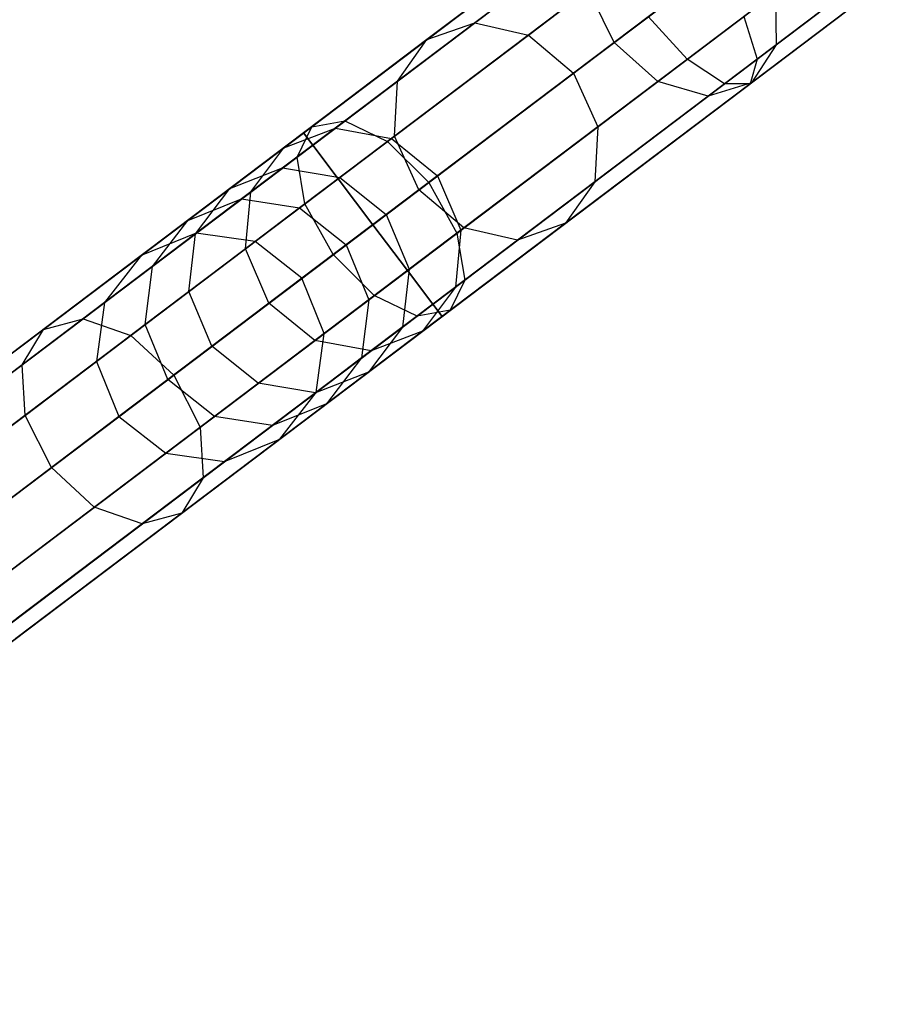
# Model space of a CAD drawing. Extents: x -129 to 129, y -127 to 130.
# Tile 25 of 188: x -68 to -60, y -54 to -46. Entities that reach past the tile are written whole.
import ezdxf

# ---------------------------------------------------------------- set-up
doc = ezdxf.new("R2010")
doc.units = 0
doc.header["$LTSCALE"] = 25.4
doc.layers.get('0').update_dxf_attribs({"linetype": 'CONTINUOUS'})

# ---------------------------------------------------------------- blocks, each defined once
blk = doc.blocks.new('NOME_B_PM2_STL')
at = {"color": 0}
for p, q in [((83.3569, -34.1126, 524.5779), (43.456, -64.2443, 524.5779)), ((83.3569, -34.1126, 524.5779), (43.456, -64.2443, 524.5779)), ((43.456, -64.2443, 344.5779), (83.3569, -34.1126, 344.5779)), ((43.456, -64.2443, 344.5779), (83.3569, -34.1126, 344.5779)), ((83.4376, -34.2195, 525.0779), (43.5367, -64.3513, 525.0779)), ((83.4376, -34.2195, 525.0779), (43.5367, -64.3513, 525.0779)), ((83.4376, -34.2195, 524.0779), (43.5367, -64.3513, 524.0779)), ((83.4376, -34.2195, 524.0779), (43.5367, -64.3513, 524.0779)), ((43.5367, -64.3513, 344.0779), (83.4376, -34.2195, 344.0779)), ((43.5367, -64.3513, 344.0779), (83.4376, -34.2195, 344.0779)), ((43.5367, -64.3513, 345.0779), (83.4376, -34.2195, 345.0779)), ((43.5367, -64.3513, 345.0779), (83.4376, -34.2195, 345.0779)), ((83.6582, -34.5116, 525.4439), (43.7573, -64.6433, 525.4439)), ((83.6582, -34.5116, 525.4439), (43.7573, -64.6433, 525.4439)), ((83.6582, -34.5116, 523.7119), (43.7573, -64.6433, 523.7119)), ((83.6582, -34.5116, 523.7119), (43.7573, -64.6433, 523.7119)), ((43.7573, -64.6433, 343.7118), (83.6582, -34.5116, 343.7118)), ((43.7573, -64.6433, 343.7118), (83.6582, -34.5116, 343.7118)), ((43.7573, -64.6433, 345.4439), (83.6582, -34.5116, 345.4439)), ((43.7573, -64.6433, 345.4439), (83.6582, -34.5116, 345.4439)), ((83.9595, -34.9106, 523.5779), (44.0586, -65.0424, 523.5779)), ((83.9595, -34.9106, 525.5779), (44.0586, -65.0424, 525.5779)), ((83.9595, -34.9106, 525.5779), (44.0586, -65.0424, 525.5779)), ((83.9595, -34.9106, 523.5779), (44.0586, -65.0424, 523.5779)), ((44.0586, -65.0424, 345.5779), (83.9595, -34.9106, 345.5779)), ((44.0586, -65.0424, 343.5779), (83.9595, -34.9106, 343.5779)), ((44.0586, -65.0424, 343.5779), (83.9595, -34.9106, 343.5779)), ((44.0586, -65.0424, 345.5779), (83.9595, -34.9106, 345.5779)), ((84.2608, -35.3096, 523.7119), (44.36, -65.4414, 523.7119)), ((84.2608, -35.3096, 523.7119), (44.36, -65.4414, 523.7119)), ((84.2608, -35.3096, 525.4439), (44.36, -65.4414, 525.4439)), ((84.2608, -35.3096, 525.4439), (44.36, -65.4414, 525.4439)), ((44.36, -65.4414, 345.4439), (84.2608, -35.3096, 345.4439)), ((44.36, -65.4414, 345.4439), (84.2608, -35.3096, 345.4439)), ((44.36, -65.4414, 343.7118), (84.2608, -35.3096, 343.7118)), ((44.36, -65.4414, 343.7118), (84.2608, -35.3096, 343.7118)), ((84.4814, -35.6017, 524.0779), (44.5805, -65.7335, 524.0779)), ((84.4814, -35.6017, 524.0779), (44.5805, -65.7335, 524.0779)), ((84.4814, -35.6017, 525.0779), (44.5805, -65.7335, 525.0779)), ((84.4814, -35.6017, 525.0779), (44.5805, -65.7335, 525.0779)), ((44.5805, -65.7335, 345.0779), (84.4814, -35.6017, 345.0779)), ((44.5805, -65.7335, 345.0779), (84.4814, -35.6017, 345.0779)), ((44.5805, -65.7335, 344.0779), (84.4814, -35.6017, 344.0779)), ((44.5805, -65.7335, 344.0779), (84.4814, -35.6017, 344.0779)), ((84.5621, -35.7086, 524.5779), (44.6613, -65.8404, 524.5779)), ((84.5621, -35.7086, 524.5779), (44.6613, -65.8404, 524.5779)), ((44.6613, -65.8404, 344.5779), (84.5621, -35.7086, 344.5779)), ((44.6613, -65.8404, 344.5779), (84.5621, -35.7086, 344.5779)), ((79.4176, -37.0874, 327.5779), (64.9089, -48.0439, 327.5779)), ((79.4176, -37.0874, 327.5779), (64.9089, -48.0439, 327.5779)), ((79.4984, -37.1943, 328.0779), (64.9896, -48.1508, 328.0779)), ((79.4984, -37.1943, 328.0779), (64.9896, -48.1508, 328.0779)), ((79.4984, -37.1943, 327.0779), (64.9896, -48.1508, 327.0779)), ((79.4984, -37.1943, 327.0779), (64.9896, -48.1508, 327.0779)), ((79.7189, -37.4864, 328.4439), (65.2102, -48.4429, 328.4439)), ((79.7189, -37.4864, 328.4439), (65.2102, -48.4429, 328.4439)), ((79.7189, -37.4864, 326.7119), (65.2102, -48.4429, 326.7119)), ((79.7189, -37.4864, 326.7119), (65.2102, -48.4429, 326.7119)), ((80.0203, -37.8854, 326.5779), (65.5115, -48.8419, 326.5779)), ((80.0203, -37.8854, 328.5779), (65.5115, -48.8419, 328.5779)), ((80.0203, -37.8854, 328.5779), (65.5115, -48.8419, 328.5779)), ((80.0203, -37.8854, 326.5779), (65.5115, -48.8419, 326.5779)), ((80.3216, -38.2844, 326.7119), (65.8129, -49.2409, 326.7119)), ((80.3216, -38.2844, 326.7119), (65.8129, -49.2409, 326.7119)), ((80.3216, -38.2844, 328.4439), (65.8129, -49.2409, 328.4439)), ((80.3216, -38.2844, 328.4439), (65.8129, -49.2409, 328.4439)), ((80.5422, -38.5765, 327.0779), (66.0334, -49.533, 327.0779)), ((80.5422, -38.5765, 327.0779), (66.0334, -49.533, 327.0779)), ((80.5422, -38.5765, 328.0779), (66.0334, -49.533, 328.0779)), ((80.5422, -38.5765, 328.0779), (66.0334, -49.533, 328.0779)), ((80.6229, -38.6834, 327.5779), (66.1142, -49.6399, 327.5779)), ((80.6229, -38.6834, 327.5779), (66.1142, -49.6399, 327.5779)), ((66.3984, -47.0869, 37.0527), (68.8856, -45.2087, 33.3165)), ((66.3984, -47.0869, 37.0527), (68.8856, -45.2087, 33.3165)), ((68.2461, -47.4034, 542.0833), (71.1647, -45.1994, 541.0576)), ((68.2461, -47.4034, 542.0833), (71.1647, -45.1994, 541.0576)), ((65.9818, -47.2336, 36.7828), (68.5327, -45.3073, 32.9508)), ((65.9818, -47.2336, 36.7828), (68.5327, -45.3073, 32.9508)), ((66.8649, -47.1933, 37.2503), (69.3054, -45.3504, 33.5842)), ((66.8649, -47.1933, 37.2503), (69.3054, -45.3504, 33.5842)), ((68.8554, -47.402, 543.3595), (71.5829, -45.3423, 542.4009)), ((68.8554, -47.402, 543.3595), (71.5829, -45.3423, 542.4009)), ((68.5708, -47.6168, 542.4252), (71.4382, -45.4515, 541.4175)), ((68.5708, -47.6168, 542.4252), (71.4382, -45.4515, 541.4175)), ((68.7938, -47.6163, 542.8924), (71.5913, -45.5038, 541.9092)), ((68.7938, -47.6163, 542.8924), (71.5913, -45.5038, 541.9092)), ((65.7267, -47.5942, 36.513), (68.3413, -45.6197, 32.5851)), ((65.7267, -47.5942, 36.513), (68.3413, -45.6197, 32.5851)), ((69.6796, -45.6943, 33.6821), (67.2562, -47.5243, 37.3226)), ((69.6796, -45.6943, 33.6821), (67.2562, -47.5243, 37.3226)), ((69.6516, -45.7154, 688.0758), (67.61, -47.2572, 685.69)), ((69.6516, -45.7154, 688.0758), (67.61, -47.2572, 685.69)), ((70.9142, -45.8472, 686.8974), (69.0183, -47.2789, 684.682)), ((70.9142, -45.8472, 686.8974), (69.0183, -47.2789, 684.682)), ((67.9745, -45.8967, 684.682), (66.3984, -47.0869, 682.103)), ((67.9745, -45.8967, 684.682), (66.3984, -47.0869, 682.103)), ((64.9797, -47.9904, 544.4948), (67.5886, -46.0203, 542.8924)), ((64.9797, -47.9904, 544.4948), (67.5886, -46.0203, 542.8924)), ((65.2679, -47.9406, 544.9218), (67.8116, -46.0198, 543.3595)), ((65.2679, -47.9406, 544.9218), (67.8116, -46.0198, 543.3595)), ((67.5983, -46.0129, 685.018), (65.9818, -47.2336, 682.3729)), ((67.5983, -46.0129, 685.018), (65.9818, -47.2336, 682.3729)), ((68.4114, -46.0255, 684.436), (66.8649, -47.1933, 681.9055)), ((68.4114, -46.0255, 684.436), (66.8649, -47.1933, 681.9055)), ((65.7013, -48.072, 36.3154), (68.3627, -46.0622, 32.3174)), ((65.7013, -48.072, 36.3154), (68.3627, -46.0622, 32.3174)), ((70.0191, -46.0645, 687.9706), (67.9905, -47.5964, 685.6)), ((70.0191, -46.0645, 687.9706), (67.9905, -47.5964, 685.6)), ((67.4676, -47.9913, 37.2503), (69.908, -46.1484, 33.5842)), ((67.4676, -47.9913, 37.2503), (69.908, -46.1484, 33.5842)), ((70.748, -46.1406, 687.2902), (68.8036, -47.609, 685.018)), ((70.748, -46.1406, 687.2902), (68.8036, -47.609, 685.018)), ((64.8529, -48.254, 544.0676), (67.527, -46.2346, 542.4252)), ((64.8529, -48.254, 544.0676), (67.527, -46.2346, 542.4252)), ((65.6404, -48.118, 545.2344), (68.1363, -46.2332, 543.7015)), ((65.6404, -48.118, 545.2344), (68.1363, -46.2332, 543.7015)), ((70.4204, -46.2201, 687.683), (68.4273, -47.7252, 685.354)), ((70.4204, -46.2201, 687.683), (68.4273, -47.7252, 685.354)), ((67.3836, -46.343, 685.354), (65.7267, -47.5942, 682.6428)), ((67.3836, -46.343, 685.354), (65.7267, -47.5942, 682.6428)), ((67.2562, -47.5243, 681.8331), (68.7919, -46.3647, 684.346)), ((67.2562, -47.5243, 681.8331), (68.7919, -46.3647, 684.346)), ((65.9127, -48.539, 36.2431), (68.5911, -46.5163, 32.2194)), ((65.9127, -48.539, 36.2431), (68.5911, -46.5163, 32.2194)), ((64.9216, -48.6608, 543.755), (67.6435, -46.6054, 542.0833)), ((64.9216, -48.6608, 543.755), (67.6435, -46.6054, 542.0833)), ((68.4757, -46.6034, 543.8267), (65.9973, -48.475, 545.3489)), ((68.4757, -46.6034, 543.8267), (65.9973, -48.475, 545.3489)), ((67.4422, -48.4691, 37.0527), (69.9294, -46.5909, 33.3165)), ((67.4422, -48.4691, 37.0527), (69.9294, -46.5909, 33.3165)), ((67.3878, -46.7984, 685.6), (65.7013, -48.072, 682.8403)), ((67.3878, -46.7984, 685.6), (65.7013, -48.072, 682.8403)), ((67.61, -47.2572, 685.69), (67.3878, -46.7984, 685.6)), ((67.61, -47.2572, 685.69), (67.3878, -46.7984, 685.6)), ((66.304, -48.87, 36.3154), (68.9653, -46.8603, 32.3174)), ((66.304, -48.87, 36.3154), (68.9653, -46.8603, 32.3174)), ((69.014, -46.8235, 684.436), (67.4676, -47.9913, 681.9055)), ((69.014, -46.8235, 684.436), (67.4676, -47.9913, 681.9055)), ((69.014, -46.8235, 684.436), (69.0183, -47.2789, 684.682)), ((69.014, -46.8235, 684.436), (69.0183, -47.2789, 684.682)), ((67.1871, -48.8297, 36.7828), (69.738, -46.9033, 32.9508)), ((67.1871, -48.8297, 36.7828), (69.738, -46.9033, 32.9508)), ((65.1673, -49.1018, 543.6406), (67.9067, -47.0332, 541.9581)), ((65.1673, -49.1018, 543.6406), (67.9067, -47.0332, 541.9581)), ((66.243, -48.916, 545.2344), (68.7389, -47.0312, 543.7015)), ((66.243, -48.916, 545.2344), (68.7389, -47.0312, 543.7015)), ((66.7705, -48.9764, 36.513), (69.3851, -47.0019, 32.5851)), ((66.7705, -48.9764, 36.513), (69.3851, -47.0019, 32.5851)), ((68.2461, -47.4034, 542.0833), (67.9067, -47.0332, 541.9581)), ((68.2461, -47.4034, 542.0833), (67.9067, -47.0332, 541.9581)), ((68.7389, -47.0312, 543.7015), (68.8554, -47.402, 543.3595)), ((68.7389, -47.0312, 543.7015), (68.8554, -47.402, 543.3595)), ((64.7269, -48.3492, 41.4442), (66.3984, -47.0869, 37.0527)), ((64.7269, -48.3492, 41.4442), (66.3984, -47.0869, 37.0527)), ((66.3984, -47.0869, 682.103), (65.1859, -48.0026, 679.2319)), ((66.3984, -47.0869, 682.103), (65.1859, -48.0026, 679.2319)), ((65.9818, -47.2336, 682.3729), (66.3984, -47.0869, 682.103)), ((65.9818, -47.2336, 682.3729), (66.3984, -47.0869, 682.103)), ((65.9818, -47.2336, 36.7828), (66.3984, -47.0869, 37.0527)), ((65.9818, -47.2336, 36.7828), (66.3984, -47.0869, 37.0527)), ((66.3984, -47.0869, 682.103), (66.8649, -47.1933, 681.9055)), ((66.3984, -47.0869, 682.103), (66.8649, -47.1933, 681.9055)), ((66.3984, -47.0869, 37.0527), (66.8649, -47.1933, 37.2503)), ((66.3984, -47.0869, 37.0527), (66.8649, -47.1933, 37.2503)), ((64.2674, -48.5283, 41.287), (65.9818, -47.2336, 36.7828)), ((64.2674, -48.5283, 41.287), (65.9818, -47.2336, 36.7828)), ((65.9818, -47.2336, 682.3729), (64.7382, -48.1728, 679.4282)), ((65.9818, -47.2336, 682.3729), (64.7382, -48.1728, 679.4282)), ((65.2247, -48.4319, 41.5594), (66.8649, -47.1933, 37.2503)), ((65.2247, -48.4319, 41.5594), (66.8649, -47.1933, 37.2503)), ((66.8649, -47.1933, 681.9055), (65.6751, -48.0918, 679.0883)), ((66.8649, -47.1933, 681.9055), (65.6751, -48.0918, 679.0883)), ((65.7267, -47.5942, 682.6428), (65.9818, -47.2336, 682.3729)), ((65.7267, -47.5942, 682.6428), (65.9818, -47.2336, 682.3729)), ((65.7267, -47.5942, 36.513), (65.9818, -47.2336, 36.7828)), ((65.7267, -47.5942, 36.513), (65.9818, -47.2336, 36.7828)), ((66.8649, -47.1933, 681.9055), (67.2562, -47.5243, 681.8331)), ((66.8649, -47.1933, 681.9055), (67.2562, -47.5243, 681.8331)), ((66.8649, -47.1933, 37.2503), (67.2562, -47.5243, 37.3226)), ((66.8649, -47.1933, 37.2503), (67.2562, -47.5243, 37.3226)), ((67.61, -47.2572, 685.69), (65.9127, -48.539, 682.9126)), ((67.61, -47.2572, 685.69), (65.9127, -48.539, 682.9126)), ((69.0183, -47.2789, 684.682), (67.4422, -48.4691, 682.103)), ((69.0183, -47.2789, 684.682), (67.4422, -48.4691, 682.103)), ((67.9905, -47.5964, 685.6), (67.61, -47.2572, 685.69)), ((67.9905, -47.5964, 685.6), (67.61, -47.2572, 685.69)), ((69.0183, -47.2789, 684.682), (68.8036, -47.609, 685.018)), ((69.0183, -47.2789, 684.682), (68.8036, -47.609, 685.018)), ((65.5243, -49.4588, 543.755), (68.2461, -47.4034, 542.0833)), ((65.5243, -49.4588, 543.755), (68.2461, -47.4034, 542.0833)), ((66.3117, -49.3228, 544.9218), (68.8554, -47.402, 543.3595)), ((66.3117, -49.3228, 544.9218), (68.8554, -47.402, 543.3595)), ((68.5708, -47.6168, 542.4252), (68.2461, -47.4034, 542.0833)), ((68.5708, -47.6168, 542.4252), (68.2461, -47.4034, 542.0833)), ((68.8554, -47.402, 543.3595), (68.7938, -47.6163, 542.8924)), ((68.8554, -47.402, 543.3595), (68.7938, -47.6163, 542.8924)), ((67.2562, -47.5243, 37.3226), (65.6275, -48.7543, 41.6015)), ((67.2562, -47.5243, 37.3226), (65.6275, -48.7543, 41.6015)), ((66.0748, -48.4165, 679.0356), (67.2562, -47.5243, 681.8331)), ((66.0748, -48.4165, 679.0356), (67.2562, -47.5243, 681.8331)), ((67.2562, -47.5243, 681.8331), (67.4676, -47.9913, 681.9055)), ((67.2562, -47.5243, 681.8331), (67.4676, -47.9913, 681.9055)), ((67.2562, -47.5243, 37.3226), (67.4676, -47.9913, 37.2503)), ((67.2562, -47.5243, 37.3226), (67.4676, -47.9913, 37.2503)), ((63.9694, -48.9212, 41.1297), (65.7267, -47.5942, 36.513)), ((63.9694, -48.9212, 41.1297), (65.7267, -47.5942, 36.513)), ((65.7267, -47.5942, 682.6428), (64.4519, -48.5568, 679.6245)), ((65.7267, -47.5942, 682.6428), (64.4519, -48.5568, 679.6245)), ((65.7013, -48.072, 682.8403), (65.7267, -47.5942, 682.6428)), ((65.7013, -48.072, 682.8403), (65.7267, -47.5942, 682.6428)), ((65.7013, -48.072, 36.3154), (65.7267, -47.5942, 36.513)), ((65.7013, -48.072, 36.3154), (65.7267, -47.5942, 36.513)), ((65.8967, -49.6362, 544.0676), (68.5708, -47.6168, 542.4252)), ((65.8967, -49.6362, 544.0676), (68.5708, -47.6168, 542.4252)), ((66.185, -49.5864, 544.4948), (68.7938, -47.6163, 542.8924)), ((66.185, -49.5864, 544.4948), (68.7938, -47.6163, 542.8924)), ((67.9905, -47.5964, 685.6), (66.304, -48.87, 682.8403)), ((67.9905, -47.5964, 685.6), (66.304, -48.87, 682.8403)), ((68.8036, -47.609, 685.018), (67.1871, -48.8297, 682.3729)), ((68.8036, -47.609, 685.018), (67.1871, -48.8297, 682.3729)), ((68.4273, -47.7252, 685.354), (67.9905, -47.5964, 685.6)), ((68.4273, -47.7252, 685.354), (67.9905, -47.5964, 685.6)), ((68.8036, -47.609, 685.018), (68.4273, -47.7252, 685.354)), ((68.8036, -47.609, 685.018), (68.4273, -47.7252, 685.354)), ((68.7938, -47.6163, 542.8924), (68.5708, -47.6168, 542.4252)), ((68.7938, -47.6163, 542.8924), (68.5708, -47.6168, 542.4252)), ((68.4273, -47.7252, 685.354), (66.7705, -48.9764, 682.6428)), ((68.4273, -47.7252, 685.354), (66.7705, -48.9764, 682.6428)), ((62.6459, -49.7528, 546.6631), (64.9797, -47.9904, 544.4948)), ((62.6459, -49.7528, 546.6631), (64.9797, -47.9904, 544.4948)), ((62.9924, -49.659, 547.036), (65.2679, -47.9406, 544.9218)), ((62.9924, -49.659, 547.036), (65.2679, -47.9406, 544.9218)), ((65.1859, -48.0026, 679.2319), (64.3705, -48.6183, 676.1484)), ((65.1859, -48.0026, 679.2319), (64.3705, -48.6183, 676.1484)), ((64.7382, -48.1728, 679.4282), (65.1859, -48.0026, 679.2319)), ((64.7382, -48.1728, 679.4282), (65.1859, -48.0026, 679.2319)), ((64.8529, -48.254, 544.0676), (64.9797, -47.9904, 544.4948)), ((64.8529, -48.254, 544.0676), (64.9797, -47.9904, 544.4948)), ((64.9797, -47.9904, 544.4948), (65.2679, -47.9406, 544.9218)), ((64.9797, -47.9904, 544.4948), (65.2679, -47.9406, 544.9218)), ((65.1859, -48.0026, 679.2319), (65.6751, -48.0918, 679.0883)), ((65.1859, -48.0026, 679.2319), (65.6751, -48.0918, 679.0883)), ((65.2679, -47.9406, 544.9218), (65.6404, -48.118, 545.2344)), ((65.2679, -47.9406, 544.9218), (65.6404, -48.118, 545.2344)), ((65.8274, -49.2299, 41.5594), (67.4676, -47.9913, 37.2503)), ((65.8274, -49.2299, 41.5594), (67.4676, -47.9913, 37.2503)), ((67.4676, -47.9913, 681.9055), (66.2778, -48.8898, 679.0883)), ((67.4676, -47.9913, 681.9055), (66.2778, -48.8898, 679.0883)), ((67.4676, -47.9913, 681.9055), (67.4422, -48.4691, 682.103)), ((67.4676, -47.9913, 681.9055), (67.4422, -48.4691, 682.103)), ((67.4676, -47.9913, 37.2503), (67.4422, -48.4691, 37.0527)), ((67.4676, -47.9913, 37.2503), (67.4422, -48.4691, 37.0527)), ((64.9089, -48.0439, 327.5779), (61.2024, -50.8429, 327.0311)), ((64.9089, -48.0439, 327.5779), (61.2024, -50.8429, 327.0311)), ((63.9127, -49.4227, 41.0146), (65.7013, -48.072, 36.3154)), ((63.9127, -49.4227, 41.0146), (65.7013, -48.072, 36.3154)), ((65.7013, -48.072, 682.8403), (64.4039, -49.0518, 679.7681)), ((65.7013, -48.072, 682.8403), (64.4039, -49.0518, 679.7681)), ((65.6751, -48.0918, 679.0883), (64.8751, -48.696, 676.0626)), ((65.6751, -48.0918, 679.0883), (64.8751, -48.696, 676.0626)), ((64.9089, -48.0439, 327.5779), (64.9896, -48.1508, 328.0779)), ((64.9896, -48.1508, 327.0779), (64.9089, -48.0439, 327.5779)), ((64.9089, -48.0439, 327.5779), (64.9896, -48.1508, 328.0779)), ((64.9896, -48.1508, 327.0779), (64.9089, -48.0439, 327.5779)), ((65.6751, -48.0918, 679.0883), (66.0748, -48.4165, 679.0356)), ((65.6751, -48.0918, 679.0883), (66.0748, -48.4165, 679.0356)), ((65.9127, -48.539, 682.9126), (65.7013, -48.072, 682.8403)), ((65.9127, -48.539, 682.9126), (65.7013, -48.072, 682.8403)), ((65.9127, -48.539, 36.2431), (65.7013, -48.072, 36.3154)), ((65.9127, -48.539, 36.2431), (65.7013, -48.072, 36.3154)), ((64.9896, -48.1508, 328.0779), (61.1905, -51.0198, 327.5174)), ((64.9896, -48.1508, 328.0779), (61.1905, -51.0198, 327.5174)), ((64.9896, -48.1508, 327.0779), (61.3758, -50.8798, 326.5447)), ((64.9896, -48.1508, 327.0779), (61.3758, -50.8798, 326.5447)), ((63.4076, -49.8041, 547.309), (65.6404, -48.118, 545.2344)), ((63.4076, -49.8041, 547.309), (65.6404, -48.118, 545.2344)), ((64.7382, -48.1728, 679.4282), (63.9019, -48.8043, 676.2656)), ((64.7382, -48.1728, 679.4282), (63.9019, -48.8043, 676.2656)), ((64.4519, -48.5568, 679.6245), (64.7382, -48.1728, 679.4282)), ((64.4519, -48.5568, 679.6245), (64.7382, -48.1728, 679.4282)), ((64.9896, -48.1508, 328.0779), (65.2102, -48.4429, 328.4439)), ((65.2102, -48.4429, 326.7119), (64.9896, -48.1508, 327.0779)), ((64.9896, -48.1508, 328.0779), (65.2102, -48.4429, 328.4439)), ((65.2102, -48.4429, 326.7119), (64.9896, -48.1508, 327.0779)), ((65.6404, -48.118, 545.2344), (65.9973, -48.475, 545.3489)), ((65.6404, -48.118, 545.2344), (65.9973, -48.475, 545.3489)), ((62.4608, -50.0605, 546.2903), (64.8529, -48.254, 544.0676)), ((62.4608, -50.0605, 546.2903), (64.8529, -48.254, 544.0676)), ((64.9216, -48.6608, 543.755), (64.8529, -48.254, 544.0676)), ((64.9216, -48.6608, 543.755), (64.8529, -48.254, 544.0676)), ((63.9749, -48.917, 46.2176), (64.7269, -48.3492, 41.4442)), ((63.9749, -48.917, 46.2176), (64.7269, -48.3492, 41.4442)), ((64.2674, -48.5283, 41.287), (64.7269, -48.3492, 41.4442)), ((64.2674, -48.5283, 41.287), (64.7269, -48.3492, 41.4442)), ((64.7269, -48.3492, 41.4442), (65.2247, -48.4319, 41.5594)), ((64.7269, -48.3492, 41.4442), (65.2247, -48.4319, 41.5594)), ((64.4869, -48.9891, 46.2431), (65.2247, -48.4319, 41.5594)), ((64.4869, -48.9891, 46.2431), (65.2247, -48.4319, 41.5594)), ((65.2247, -48.4319, 41.5594), (65.6275, -48.7543, 41.6015)), ((65.2247, -48.4319, 41.5594), (65.6275, -48.7543, 41.6015)), ((65.2803, -49.0165, 676.0312), (66.0748, -48.4165, 679.0356)), ((65.2803, -49.0165, 676.0312), (66.0748, -48.4165, 679.0356)), ((66.0748, -48.4165, 679.0356), (66.2778, -48.8898, 679.0883)), ((66.0748, -48.4165, 679.0356), (66.2778, -48.8898, 679.0883)), ((65.2102, -48.4429, 328.4439), (61.3432, -51.3631, 327.8734)), ((65.2102, -48.4429, 328.4439), (61.3432, -51.3631, 327.8734)), ((65.2102, -48.4429, 326.7119), (61.6642, -51.1207, 326.1887)), ((65.2102, -48.4429, 326.7119), (61.6642, -51.1207, 326.1887)), ((63.4962, -49.1107, 46.1827), (64.2674, -48.5283, 41.287)), ((63.4962, -49.1107, 46.1827), (64.2674, -48.5283, 41.287)), ((65.9973, -48.475, 545.3489), (63.7802, -50.1494, 547.4089)), ((65.9973, -48.475, 545.3489), (63.7802, -50.1494, 547.4089)), ((63.9694, -48.9212, 41.1297), (64.2674, -48.5283, 41.287)), ((63.9694, -48.9212, 41.1297), (64.2674, -48.5283, 41.287)), ((65.2102, -48.4429, 328.4439), (65.5115, -48.8419, 328.5779)), ((65.5115, -48.8419, 326.5779), (65.2102, -48.4429, 326.7119)), ((65.2102, -48.4429, 328.4439), (65.5115, -48.8419, 328.5779)), ((65.5115, -48.8419, 326.5779), (65.2102, -48.4429, 326.7119)), ((65.7707, -49.7314, 41.4442), (67.4422, -48.4691, 37.0527)), ((65.7707, -49.7314, 41.4442), (67.4422, -48.4691, 37.0527)), ((65.9973, -48.475, 545.3489), (66.243, -48.916, 545.2344)), ((65.9973, -48.475, 545.3489), (66.243, -48.916, 545.2344)), ((67.4422, -48.4691, 682.103), (66.2297, -49.3848, 679.2319)), ((67.4422, -48.4691, 682.103), (66.2297, -49.3848, 679.2319)), ((67.4422, -48.4691, 682.103), (67.1871, -48.8297, 682.3729)), ((67.4422, -48.4691, 682.103), (67.1871, -48.8297, 682.3729)), ((67.4422, -48.4691, 37.0527), (67.1871, -48.8297, 36.7828)), ((67.4422, -48.4691, 37.0527), (67.1871, -48.8297, 36.7828)), ((64.4519, -48.5568, 679.6245), (63.5947, -49.2042, 676.3828)), ((64.4519, -48.5568, 679.6245), (63.5947, -49.2042, 676.3828)), ((64.1125, -49.8984, 40.9724), (65.9127, -48.539, 36.2431)), ((64.1125, -49.8984, 40.9724), (65.9127, -48.539, 36.2431)), ((64.4039, -49.0518, 679.7681), (64.4519, -48.5568, 679.6245)), ((64.4039, -49.0518, 679.7681), (64.4519, -48.5568, 679.6245)), ((65.9127, -48.539, 682.9126), (64.6068, -49.5251, 679.8207)), ((65.9127, -48.539, 682.9126), (64.6068, -49.5251, 679.8207)), ((66.304, -48.87, 682.8403), (65.9127, -48.539, 682.9126)), ((66.304, -48.87, 682.8403), (65.9127, -48.539, 682.9126)), ((66.304, -48.87, 36.3154), (65.9127, -48.539, 36.2431)), ((66.304, -48.87, 36.3154), (65.9127, -48.539, 36.2431)), ((62.4867, -50.4996, 546.0173), (64.9216, -48.6608, 543.755)), ((62.4867, -50.4996, 546.0173), (64.9216, -48.6608, 543.755)), ((63.9019, -48.8043, 676.2656), (64.3705, -48.6183, 676.1484)), ((63.9019, -48.8043, 676.2656), (64.3705, -48.6183, 676.1484)), ((64.3705, -48.6183, 676.1484), (63.9749, -48.917, 672.9381)), ((64.3705, -48.6183, 676.1484), (63.9749, -48.917, 672.9381)), ((64.3705, -48.6183, 676.1484), (64.8751, -48.696, 676.0626)), ((64.3705, -48.6183, 676.1484), (64.8751, -48.696, 676.0626)), ((64.8751, -48.696, 676.0626), (64.4869, -48.9891, 672.9126)), ((64.8751, -48.696, 676.0626), (64.4869, -48.9891, 672.9126)), ((64.8751, -48.696, 676.0626), (65.2803, -49.0165, 676.0312)), ((64.8751, -48.696, 676.0626), (65.2803, -49.0165, 676.0312)), ((65.1673, -49.1018, 543.6406), (64.9216, -48.6608, 543.755)), ((65.1673, -49.1018, 543.6406), (64.9216, -48.6608, 543.755)), ((65.6275, -48.7543, 41.6015), (64.8949, -49.3076, 46.2525)), ((65.6275, -48.7543, 41.6015), (64.8949, -49.3076, 46.2525)), ((65.6275, -48.7543, 41.6015), (65.8274, -49.2299, 41.5594)), ((65.6275, -48.7543, 41.6015), (65.8274, -49.2299, 41.5594)), ((65.5115, -48.8419, 328.5779), (61.6197, -51.7809, 328.0037)), ((65.5115, -48.8419, 328.5779), (61.6197, -51.7809, 328.0037)), ((61.9903, -51.501, 326.0584), (65.5115, -48.8419, 326.5779)), ((61.9903, -51.501, 326.0584), (65.5115, -48.8419, 326.5779)), ((63.9019, -48.8043, 676.2656), (63.4962, -49.1107, 672.973)), ((63.9019, -48.8043, 676.2656), (63.4962, -49.1107, 672.973)), ((63.5947, -49.2042, 676.3828), (63.9019, -48.8043, 676.2656)), ((63.5947, -49.2042, 676.3828), (63.9019, -48.8043, 676.2656)), ((64.5153, -50.2207, 41.0146), (66.304, -48.87, 36.3154)), ((64.5153, -50.2207, 41.0146), (66.304, -48.87, 36.3154)), ((66.304, -48.87, 682.8403), (65.0065, -49.8498, 679.7681)), ((66.304, -48.87, 682.8403), (65.0065, -49.8498, 679.7681)), ((65.4727, -50.1243, 41.287), (67.1871, -48.8297, 36.7828)), ((65.4727, -50.1243, 41.287), (67.1871, -48.8297, 36.7828)), ((65.8129, -49.2409, 326.7119), (65.5115, -48.8419, 326.5779)), ((65.5115, -48.8419, 328.5779), (65.8129, -49.2409, 328.4439)), ((65.8129, -49.2409, 326.7119), (65.5115, -48.8419, 326.5779)), ((65.5115, -48.8419, 328.5779), (65.8129, -49.2409, 328.4439)), ((67.1871, -48.8297, 682.3729), (65.9435, -49.7688, 679.4282)), ((67.1871, -48.8297, 682.3729), (65.9435, -49.7688, 679.4282)), ((66.7705, -48.9764, 682.6428), (66.304, -48.87, 682.8403)), ((66.7705, -48.9764, 682.6428), (66.304, -48.87, 682.8403)), ((66.7705, -48.9764, 36.513), (66.304, -48.87, 36.3154)), ((66.7705, -48.9764, 36.513), (66.304, -48.87, 36.3154)), ((67.1871, -48.8297, 682.3729), (66.7705, -48.9764, 682.6428)), ((67.1871, -48.8297, 682.3729), (66.7705, -48.9764, 682.6428)), ((67.1871, -48.8297, 36.7828), (66.7705, -48.9764, 36.513)), ((67.1871, -48.8297, 36.7828), (66.7705, -48.9764, 36.513)), ((49.4662, -59.8735, 306.2176), (63.9749, -48.917, 46.2176)), ((49.4662, -59.8735, 306.2176), (63.9749, -48.917, 46.2176)), ((63.9749, -48.917, 672.9381), (57.8366, -53.5525, 562.9381)), ((63.9749, -48.917, 672.9381), (57.8366, -53.5525, 562.9381)), ((63.1789, -49.5182, 46.1479), (63.9694, -48.9212, 41.1297)), ((63.1789, -49.5182, 46.1479), (63.9694, -48.9212, 41.1297)), ((63.9749, -48.917, 672.9381), (63.4962, -49.1107, 672.973)), ((63.9749, -48.917, 672.9381), (63.4962, -49.1107, 672.973)), ((63.9749, -48.917, 46.2176), (63.4962, -49.1107, 46.1827)), ((63.9749, -48.917, 46.2176), (63.4962, -49.1107, 46.1827)), ((63.9127, -49.4227, 41.0146), (63.9694, -48.9212, 41.1297)), ((63.9127, -49.4227, 41.0146), (63.9694, -48.9212, 41.1297)), ((64.4869, -48.9891, 672.9126), (63.9749, -48.917, 672.9381)), ((64.4869, -48.9891, 672.9126), (63.9749, -48.917, 672.9381)), ((64.4869, -48.9891, 46.2431), (63.9749, -48.917, 46.2176)), ((64.4869, -48.9891, 46.2431), (63.9749, -48.917, 46.2176)), ((64.0102, -50.6022, 547.309), (66.243, -48.916, 545.2344)), ((64.0102, -50.6022, 547.309), (66.243, -48.916, 545.2344)), ((66.2778, -48.8898, 679.0883), (65.4777, -49.494, 676.0626)), ((66.2778, -48.8898, 679.0883), (65.4777, -49.494, 676.0626)), ((66.2778, -48.8898, 679.0883), (66.2297, -49.3848, 679.2319)), ((66.2778, -48.8898, 679.0883), (66.2297, -49.3848, 679.2319)), ((66.243, -48.916, 545.2344), (66.3117, -49.3228, 544.9218)), ((66.243, -48.916, 545.2344), (66.3117, -49.3228, 544.9218)), ((49.9782, -59.9456, 306.2431), (64.4869, -48.9891, 46.2431)), ((49.9782, -59.9456, 306.2431), (64.4869, -48.9891, 46.2431)), ((64.4869, -48.9891, 672.9126), (58.3486, -53.6245, 562.9126)), ((64.4869, -48.9891, 672.9126), (58.3486, -53.6245, 562.9126)), ((64.8949, -49.3076, 672.9033), (64.4869, -48.9891, 672.9126)), ((64.8949, -49.3076, 672.9033), (64.4869, -48.9891, 672.9126)), ((64.8949, -49.3076, 46.2525), (64.4869, -48.9891, 46.2431)), ((64.8949, -49.3076, 46.2525), (64.4869, -48.9891, 46.2431)), ((64.8949, -49.3076, 672.9033), (65.2803, -49.0165, 676.0312)), ((64.8949, -49.3076, 672.9033), (65.2803, -49.0165, 676.0312)), ((65.0132, -50.3035, 41.1297), (66.7705, -48.9764, 36.513)), ((65.0132, -50.3035, 41.1297), (66.7705, -48.9764, 36.513)), ((65.2803, -49.0165, 676.0312), (65.4777, -49.494, 676.0626)), ((65.2803, -49.0165, 676.0312), (65.4777, -49.494, 676.0626)), ((66.7705, -48.9764, 682.6428), (65.4957, -49.939, 679.6245)), ((66.7705, -48.9764, 682.6428), (65.4957, -49.939, 679.6245)), ((48.9874, -60.0672, 306.1827), (63.4962, -49.1107, 46.1827)), ((48.9874, -60.0672, 306.1827), (63.4962, -49.1107, 46.1827)), ((63.4962, -49.1107, 672.973), (57.3579, -53.7462, 562.973)), ((63.4962, -49.1107, 672.973), (57.3579, -53.7462, 562.973)), ((62.7168, -50.9524, 545.9174), (65.1673, -49.1018, 543.6406)), ((62.7168, -50.9524, 545.9174), (65.1673, -49.1018, 543.6406)), ((63.4962, -49.1107, 672.973), (63.1789, -49.5182, 673.0079)), ((63.4962, -49.1107, 672.973), (63.1789, -49.5182, 673.0079)), ((63.4962, -49.1107, 46.1827), (63.1789, -49.5182, 46.1479)), ((63.4962, -49.1107, 46.1827), (63.1789, -49.5182, 46.1479)), ((64.4039, -49.0518, 679.7681), (63.5314, -49.7107, 676.4686)), ((64.4039, -49.0518, 679.7681), (63.5314, -49.7107, 676.4686)), ((64.6068, -49.5251, 679.8207), (64.4039, -49.0518, 679.7681)), ((64.6068, -49.5251, 679.8207), (64.4039, -49.0518, 679.7681)), ((65.5243, -49.4588, 543.755), (65.1673, -49.1018, 543.6406)), ((65.5243, -49.4588, 543.755), (65.1673, -49.1018, 543.6406)), ((63.5947, -49.2042, 676.3828), (63.1789, -49.5182, 673.0079)), ((63.5947, -49.2042, 676.3828), (63.1789, -49.5182, 673.0079)), ((63.5314, -49.7107, 676.4686), (63.5947, -49.2042, 676.3828)), ((63.5314, -49.7107, 676.4686), (63.5947, -49.2042, 676.3828)), ((65.8129, -49.2409, 328.4439), (61.9458, -52.1611, 327.8734)), ((65.8129, -49.2409, 328.4439), (61.9458, -52.1611, 327.8734)), ((65.8129, -49.2409, 326.7119), (62.2668, -51.9187, 326.1887)), ((65.8129, -49.2409, 326.7119), (62.2668, -51.9187, 326.1887)), ((65.0895, -49.7871, 46.2431), (65.8274, -49.2299, 41.5594)), ((65.0895, -49.7871, 46.2431), (65.8274, -49.2299, 41.5594)), ((65.8274, -49.2299, 41.5594), (65.7707, -49.7314, 41.4442)), ((65.8274, -49.2299, 41.5594), (65.7707, -49.7314, 41.4442)), ((66.0334, -49.533, 327.0779), (65.8129, -49.2409, 326.7119)), ((65.8129, -49.2409, 328.4439), (66.0334, -49.533, 328.0779)), ((66.0334, -49.533, 327.0779), (65.8129, -49.2409, 326.7119)), ((65.8129, -49.2409, 328.4439), (66.0334, -49.533, 328.0779)), ((50.3861, -60.264, 306.2525), (64.8949, -49.3076, 46.2525)), ((50.3861, -60.264, 306.2525), (64.8949, -49.3076, 46.2525)), ((64.8949, -49.3076, 672.9033), (58.7566, -53.943, 562.9033)), ((64.8949, -49.3076, 672.9033), (58.7566, -53.943, 562.9033)), ((64.0362, -51.0412, 547.036), (66.3117, -49.3228, 544.9218)), ((64.0362, -51.0412, 547.036), (66.3117, -49.3228, 544.9218)), ((65.0895, -49.7871, 672.9126), (64.8949, -49.3076, 672.9033)), ((65.0895, -49.7871, 672.9126), (64.8949, -49.3076, 672.9033)), ((65.0895, -49.7871, 46.2431), (64.8949, -49.3076, 46.2525)), ((65.0895, -49.7871, 46.2431), (64.8949, -49.3076, 46.2525)), ((66.3117, -49.3228, 544.9218), (66.185, -49.5864, 544.4948)), ((66.3117, -49.3228, 544.9218), (66.185, -49.5864, 544.4948)), ((63.0894, -51.2976, 546.0173), (65.5243, -49.4588, 543.755)), ((63.0894, -51.2976, 546.0173), (65.5243, -49.4588, 543.755)), ((63.1081, -50.0303, 46.1223), (63.9127, -49.4227, 41.0146)), ((63.1081, -50.0303, 46.1223), (63.9127, -49.4227, 41.0146)), ((64.1125, -49.8984, 40.9724), (63.9127, -49.4227, 41.0146)), ((64.1125, -49.8984, 40.9724), (63.9127, -49.4227, 41.0146)), ((66.2297, -49.3848, 679.2319), (65.4143, -50.0005, 676.1484)), ((66.2297, -49.3848, 679.2319), (65.4143, -50.0005, 676.1484)), ((65.8967, -49.6362, 544.0676), (65.5243, -49.4588, 543.755)), ((65.8967, -49.6362, 544.0676), (65.5243, -49.4588, 543.755)), ((66.2297, -49.3848, 679.2319), (65.9435, -49.7688, 679.4282)), ((66.2297, -49.3848, 679.2319), (65.9435, -49.7688, 679.4282)), ((48.6701, -60.4747, 306.1479), (63.1789, -49.5182, 46.1479)), ((48.6701, -60.4747, 306.1479), (63.1789, -49.5182, 46.1479)), ((63.1789, -49.5182, 673.0079), (57.0406, -54.1536, 563.0079)), ((63.1789, -49.5182, 673.0079), (57.0406, -54.1536, 563.0079)), ((66.0334, -49.533, 328.0779), (62.2343, -52.402, 327.5174)), ((66.0334, -49.533, 328.0779), (62.2343, -52.402, 327.5174)), ((66.0334, -49.533, 327.0779), (62.4196, -52.262, 326.5447)), ((66.0334, -49.533, 327.0779), (62.4196, -52.262, 326.5447)), ((63.1789, -49.5182, 673.0079), (63.1081, -50.0303, 673.0334)), ((63.1789, -49.5182, 673.0079), (63.1081, -50.0303, 673.0334)), ((63.1789, -49.5182, 46.1479), (63.1081, -50.0303, 46.1223)), ((63.1789, -49.5182, 46.1479), (63.1081, -50.0303, 46.1223)), ((64.6068, -49.5251, 679.8207), (63.7287, -50.1882, 676.5)), ((64.6068, -49.5251, 679.8207), (63.7287, -50.1882, 676.5)), ((65.0065, -49.8498, 679.7681), (64.6068, -49.5251, 679.8207)), ((65.0065, -49.8498, 679.7681), (64.6068, -49.5251, 679.8207)), ((65.4777, -49.494, 676.0626), (65.0895, -49.7871, 672.9126)), ((65.4777, -49.494, 676.0626), (65.0895, -49.7871, 672.9126)), ((65.4777, -49.494, 676.0626), (65.4143, -50.0005, 676.1484)), ((65.4777, -49.494, 676.0626), (65.4143, -50.0005, 676.1484)), ((66.1142, -49.6399, 327.5779), (66.0334, -49.533, 327.0779)), ((66.0334, -49.533, 328.0779), (66.1142, -49.6399, 327.5779)), ((66.1142, -49.6399, 327.5779), (66.0334, -49.533, 327.0779)), ((66.0334, -49.533, 328.0779), (66.1142, -49.6399, 327.5779)), ((66.1142, -49.6399, 327.5779), (62.4077, -52.4389, 327.0311)), ((66.1142, -49.6399, 327.5779), (62.4077, -52.4389, 327.0311)), ((63.5045, -51.4427, 546.2903), (65.8967, -49.6362, 544.0676)), ((63.5045, -51.4427, 546.2903), (65.8967, -49.6362, 544.0676)), ((63.8511, -51.3489, 546.6631), (66.185, -49.5864, 544.4948)), ((63.8511, -51.3489, 546.6631), (66.185, -49.5864, 544.4948)), ((66.185, -49.5864, 544.4948), (65.8967, -49.6362, 544.0676)), ((66.185, -49.5864, 544.4948), (65.8967, -49.6362, 544.0676)), ((61.0605, -51.1179, 549.6321), (62.9924, -49.659, 547.036)), ((61.0605, -51.1179, 549.6321), (62.9924, -49.659, 547.036)), ((62.6459, -49.7528, 546.6631), (62.9924, -49.659, 547.036)), ((62.6459, -49.7528, 546.6631), (62.9924, -49.659, 547.036)), ((62.9924, -49.659, 547.036), (63.4076, -49.8041, 547.309)), ((62.9924, -49.659, 547.036), (63.4076, -49.8041, 547.309)), ((63.5314, -49.7107, 676.4686), (63.1081, -50.0303, 673.0334)), ((63.5314, -49.7107, 676.4686), (63.1081, -50.0303, 673.0334)), ((63.7287, -50.1882, 676.5), (63.5314, -49.7107, 676.4686)), ((63.7287, -50.1882, 676.5), (63.5314, -49.7107, 676.4686)), ((50.5808, -60.7436, 306.2431), (65.0895, -49.7871, 46.2431)), ((50.5808, -60.7436, 306.2431), (65.0895, -49.7871, 46.2431)), ((65.0895, -49.7871, 672.9126), (58.9512, -54.4226, 562.9126)), ((65.0895, -49.7871, 672.9126), (58.9512, -54.4226, 562.9126)), ((60.6644, -51.2492, 549.3259), (62.6459, -49.7528, 546.6631)), ((60.6644, -51.2492, 549.3259), (62.6459, -49.7528, 546.6631)), ((61.5119, -51.2357, 549.8564), (63.4076, -49.8041, 547.309)), ((61.5119, -51.2357, 549.8564), (63.4076, -49.8041, 547.309)), ((62.4608, -50.0605, 546.2903), (62.6459, -49.7528, 546.6631)), ((62.4608, -50.0605, 546.2903), (62.6459, -49.7528, 546.6631)), ((63.4076, -49.8041, 547.309), (63.7802, -50.1494, 547.4089)), ((63.4076, -49.8041, 547.309), (63.7802, -50.1494, 547.4089)), ((65.0187, -50.2993, 46.2176), (65.7707, -49.7314, 41.4442)), ((65.0187, -50.2993, 46.2176), (65.7707, -49.7314, 41.4442)), ((65.0187, -50.2993, 672.9381), (65.0895, -49.7871, 672.9126)), ((65.0187, -50.2993, 672.9381), (65.0895, -49.7871, 672.9126)), ((65.0187, -50.2993, 46.2176), (65.0895, -49.7871, 46.2431)), ((65.0187, -50.2993, 46.2176), (65.0895, -49.7871, 46.2431)), ((65.9435, -49.7688, 679.4282), (65.1072, -50.4004, 676.2656)), ((65.9435, -49.7688, 679.4282), (65.1072, -50.4004, 676.2656)), ((65.7707, -49.7314, 41.4442), (65.4727, -50.1243, 41.287)), ((65.7707, -49.7314, 41.4442), (65.4727, -50.1243, 41.287)), ((65.9435, -49.7688, 679.4282), (65.4957, -49.939, 679.6245)), ((65.9435, -49.7688, 679.4282), (65.4957, -49.939, 679.6245)), ((65.0065, -49.8498, 679.7681), (64.134, -50.5087, 676.4686)), ((65.0065, -49.8498, 679.7681), (64.134, -50.5087, 676.4686)), ((65.4957, -49.939, 679.6245), (65.0065, -49.8498, 679.7681)), ((65.4957, -49.939, 679.6245), (65.0065, -49.8498, 679.7681)), ((63.3027, -50.5099, 46.113), (64.1125, -49.8984, 40.9724)), ((63.3027, -50.5099, 46.113), (64.1125, -49.8984, 40.9724)), ((64.5153, -50.2207, 41.0146), (64.1125, -49.8984, 40.9724)), ((64.5153, -50.2207, 41.0146), (64.1125, -49.8984, 40.9724)), ((65.4957, -49.939, 679.6245), (64.6385, -50.5864, 676.3828)), ((65.4957, -49.939, 679.6245), (64.6385, -50.5864, 676.3828)), ((48.5993, -60.9868, 306.1223), (63.1081, -50.0303, 46.1223)), ((48.5993, -60.9868, 306.1223), (63.1081, -50.0303, 46.1223)), ((63.1081, -50.0303, 673.0334), (56.9698, -54.6658, 563.0334)), ((63.1081, -50.0303, 673.0334), (56.9698, -54.6658, 563.0334)), ((60.4297, -51.5942, 549.0195), (62.4608, -50.0605, 546.2903)), ((60.4297, -51.5942, 549.0195), (62.4608, -50.0605, 546.2903)), ((62.4867, -50.4996, 546.0173), (62.4608, -50.0605, 546.2903)), ((62.4867, -50.4996, 546.0173), (62.4608, -50.0605, 546.2903)), ((63.1081, -50.0303, 673.0334), (63.3027, -50.5099, 673.0427)), ((63.1081, -50.0303, 673.0334), (63.3027, -50.5099, 673.0427)), ((63.1081, -50.0303, 46.1223), (63.3027, -50.5099, 46.113)), ((63.1081, -50.0303, 46.1223), (63.3027, -50.5099, 46.113)), ((65.4143, -50.0005, 676.1484), (65.0187, -50.2993, 672.9381)), ((65.4143, -50.0005, 676.1484), (65.0187, -50.2993, 672.9381)), ((65.4143, -50.0005, 676.1484), (65.1072, -50.4004, 676.2656)), ((65.4143, -50.0005, 676.1484), (65.1072, -50.4004, 676.2656)), ((63.7802, -50.1494, 547.4089), (61.8978, -51.5709, 549.9385)), ((63.7802, -50.1494, 547.4089), (61.8978, -51.5709, 549.9385)), ((63.7802, -50.1494, 547.4089), (64.0102, -50.6022, 547.309)), ((63.7802, -50.1494, 547.4089), (64.0102, -50.6022, 547.309)), ((64.7014, -50.7067, 46.1827), (65.4727, -50.1243, 41.287)), ((64.7014, -50.7067, 46.1827), (65.4727, -50.1243, 41.287)), ((65.4727, -50.1243, 41.287), (65.0132, -50.3035, 41.1297)), ((65.4727, -50.1243, 41.287), (65.0132, -50.3035, 41.1297)), ((63.7287, -50.1882, 676.5), (63.3027, -50.5099, 673.0427)), ((63.7287, -50.1882, 676.5), (63.3027, -50.5099, 673.0427)), ((63.7107, -50.8284, 46.1223), (64.5153, -50.2207, 41.0146)), ((63.7107, -50.8284, 46.1223), (64.5153, -50.2207, 41.0146)), ((64.134, -50.5087, 676.4686), (63.7287, -50.1882, 676.5)), ((64.134, -50.5087, 676.4686), (63.7287, -50.1882, 676.5)), ((65.0132, -50.3035, 41.1297), (64.5153, -50.2207, 41.0146)), ((65.0132, -50.3035, 41.1297), (64.5153, -50.2207, 41.0146)), ((50.51, -61.2557, 306.2176), (65.0187, -50.2993, 46.2176)), ((50.51, -61.2557, 306.2176), (65.0187, -50.2993, 46.2176)), ((65.0187, -50.2993, 672.9381), (58.8804, -54.9347, 562.9381)), ((65.0187, -50.2993, 672.9381), (58.8804, -54.9347, 562.9381)), ((64.2227, -50.9004, 46.1479), (65.0132, -50.3035, 41.1297)), ((64.2227, -50.9004, 46.1479), (65.0132, -50.3035, 41.1297)), ((64.7014, -50.7067, 672.973), (65.0187, -50.2993, 672.9381)), ((64.7014, -50.7067, 672.973), (65.0187, -50.2993, 672.9381)), ((64.7014, -50.7067, 46.1827), (65.0187, -50.2993, 46.2176)), ((64.7014, -50.7067, 46.1827), (65.0187, -50.2993, 46.2176)), ((65.1072, -50.4004, 676.2656), (64.6385, -50.5864, 676.3828)), ((65.1072, -50.4004, 676.2656), (64.6385, -50.5864, 676.3828)), ((65.1072, -50.4004, 676.2656), (64.7014, -50.7067, 672.973)), ((65.1072, -50.4004, 676.2656), (64.7014, -50.7067, 672.973)), ((48.794, -61.4664, 306.113), (63.3027, -50.5099, 46.113)), ((48.794, -61.4664, 306.113), (63.3027, -50.5099, 46.113)), ((63.3027, -50.5099, 673.0427), (57.1644, -55.1453, 563.0427)), ((63.3027, -50.5099, 673.0427), (57.1644, -55.1453, 563.0427)), ((60.4195, -52.0607, 548.7953), (62.4867, -50.4996, 546.0173)), ((60.4195, -52.0607, 548.7953), (62.4867, -50.4996, 546.0173)), ((62.7168, -50.9524, 545.9174), (62.4867, -50.4996, 546.0173)), ((62.7168, -50.9524, 545.9174), (62.4867, -50.4996, 546.0173)), ((63.3027, -50.5099, 673.0427), (63.7107, -50.8284, 673.0334)), ((63.3027, -50.5099, 673.0427), (63.7107, -50.8284, 673.0334)), ((63.3027, -50.5099, 46.113), (63.7107, -50.8284, 46.1223)), ((63.3027, -50.5099, 46.113), (63.7107, -50.8284, 46.1223)), ((64.134, -50.5087, 676.4686), (63.7107, -50.8284, 673.0334)), ((64.134, -50.5087, 676.4686), (63.7107, -50.8284, 673.0334)), ((64.6385, -50.5864, 676.3828), (64.134, -50.5087, 676.4686)), ((64.6385, -50.5864, 676.3828), (64.134, -50.5087, 676.4686)), ((62.1146, -52.0337, 549.8564), (64.0102, -50.6022, 547.309)), ((62.1146, -52.0337, 549.8564), (64.0102, -50.6022, 547.309)), ((64.0102, -50.6022, 547.309), (64.0362, -51.0412, 547.036)), ((64.0102, -50.6022, 547.309), (64.0362, -51.0412, 547.036)), ((64.6385, -50.5864, 676.3828), (64.2227, -50.9004, 673.0079)), ((64.6385, -50.5864, 676.3828), (64.2227, -50.9004, 673.0079)), ((50.1927, -61.6632, 306.1827), (64.7014, -50.7067, 46.1827)), ((50.1927, -61.6632, 306.1827), (64.7014, -50.7067, 46.1827)), ((64.7014, -50.7067, 672.973), (58.5631, -55.3422, 562.973)), ((64.7014, -50.7067, 672.973), (58.5631, -55.3422, 562.973)), ((64.2227, -50.9004, 673.0079), (64.7014, -50.7067, 672.973)), ((64.2227, -50.9004, 673.0079), (64.7014, -50.7067, 672.973)), ((64.2227, -50.9004, 46.1479), (64.7014, -50.7067, 46.1827)), ((64.2227, -50.9004, 46.1479), (64.7014, -50.7067, 46.1827)), ((49.202, -61.7849, 306.1223), (63.7107, -50.8284, 46.1223)), ((49.202, -61.7849, 306.1223), (63.7107, -50.8284, 46.1223)), ((63.7107, -50.8284, 673.0334), (57.5724, -55.4638, 563.0334)), ((63.7107, -50.8284, 673.0334), (57.5724, -55.4638, 563.0334)), ((63.7107, -50.8284, 673.0334), (64.2227, -50.9004, 673.0079)), ((63.7107, -50.8284, 673.0334), (64.2227, -50.9004, 673.0079)), ((63.7107, -50.8284, 46.1223), (64.2227, -50.9004, 46.1479)), ((63.7107, -50.8284, 46.1223), (64.2227, -50.9004, 46.1479)), ((49.7139, -61.8569, 306.1479), (64.2227, -50.9004, 46.1479)), ((49.7139, -61.8569, 306.1479), (64.2227, -50.9004, 46.1479)), ((64.2227, -50.9004, 673.0079), (58.0844, -55.5359, 563.0079)), ((64.2227, -50.9004, 673.0079), (58.0844, -55.5359, 563.0079)), ((60.6363, -52.5235, 548.7133), (62.7168, -50.9524, 545.9174)), ((60.6363, -52.5235, 548.7133), (62.7168, -50.9524, 545.9174)), ((63.0894, -51.2976, 546.0173), (62.7168, -50.9524, 545.9174)), ((63.0894, -51.2976, 546.0173), (62.7168, -50.9524, 545.9174)), ((62.1043, -52.5001, 549.6321), (64.0362, -51.0412, 547.036)), ((62.1043, -52.5001, 549.6321), (64.0362, -51.0412, 547.036)), ((64.0362, -51.0412, 547.036), (63.8511, -51.3489, 546.6631)), ((64.0362, -51.0412, 547.036), (63.8511, -51.3489, 546.6631)), ((61.0221, -52.8587, 548.7953), (63.0894, -51.2976, 546.0173)), ((61.0221, -52.8587, 548.7953), (63.0894, -51.2976, 546.0173)), ((61.8697, -52.8452, 549.3259), (63.8511, -51.3489, 546.6631)), ((61.8697, -52.8452, 549.3259), (63.8511, -51.3489, 546.6631)), ((63.5045, -51.4427, 546.2903), (63.0894, -51.2976, 546.0173)), ((63.5045, -51.4427, 546.2903), (63.0894, -51.2976, 546.0173)), ((63.8511, -51.3489, 546.6631), (63.5045, -51.4427, 546.2903)), ((63.8511, -51.3489, 546.6631), (63.5045, -51.4427, 546.2903)), ((61.4735, -52.9765, 549.0195), (63.5045, -51.4427, 546.2903)), ((61.4735, -52.9765, 549.0195), (63.5045, -51.4427, 546.2903))]:
    blk.add_line(p, q, dxfattribs=at)

msp = doc.modelspace()

# ---------------------------------------------------------------- block references
at = {"color": 253}
msp.add_blockref('NOME_B_PM2_STL', (-130.1886, 1.2338, -1724.8619), dxfattribs=at)

doc.saveas('drawing.dxf')
